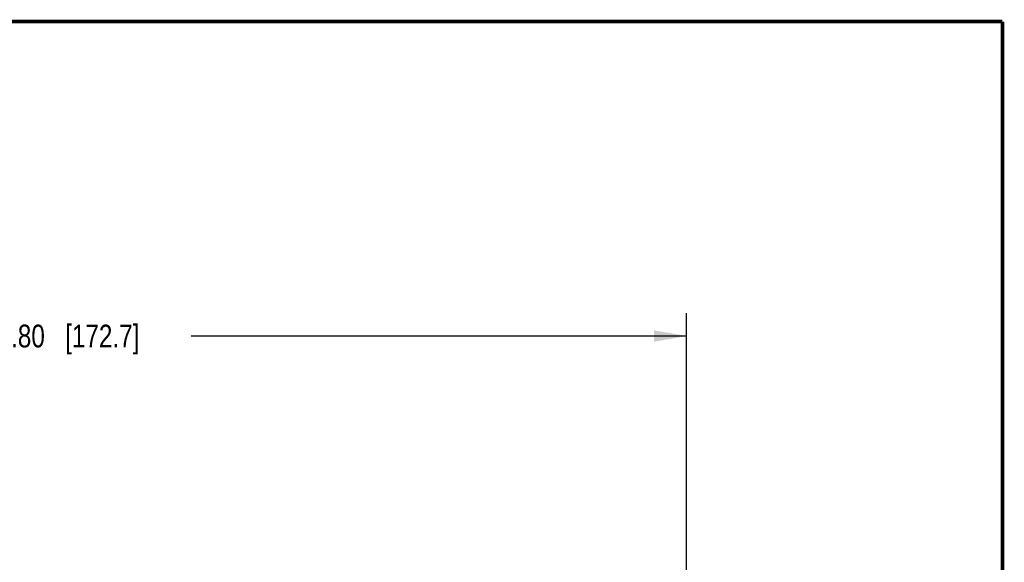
# Model space of a CAD drawing. Header units: inches. Extents: x 0.2 to 16.8, y 0.1 to 10.8.
# Tile 25 of 25: x 11.3 to 16.8, y 7.8 to 10.8. Entities that reach past the tile are written whole.
import ezdxf

# ---------------------------------------------------------------- set-up
doc = ezdxf.new("R2010")
doc.units = ezdxf.units.IN
doc.header["$LTSCALE"] = 0.935
doc.header["$MEASUREMENT"] = 0
doc.layers.get('0').update_dxf_attribs({"linetype": 'CONTINUOUS'})
doc.layers.add('DIMENSIONS', color=7, linetype='CONTINUOUS')
doc.styles.get("Standard").update_dxf_attribs({"font": 'txt', "width": 0.8})
doc.dimstyles.new('DIMSTYLE_1', dxfattribs={"dimtxt": 0.125, "dimasz": 0.18, "dimexe": 0.125, "dimexo": 0.0625, "dimgap": 0.0625, "dimtad": 0, "dimtih": 1, "dimtoh": 1, "dimzin": 4, "dimdsep": 46, "dimtxsty": 'STANDARD', "dimblk": '_FILLED', "dimblk1": '_FILLED', "dimblk2": '_FILLED', "dimcen": 0.09, "dimadec": 0, "dimazin": 0, "dimtp": 0.001, "dimtm": 0.001, "dimtfac": 1, "dimtofl": 0, "dimtmove": 0, "dimatfit": 3, "dimldrblk": '_FILLED', "dimfxl": 1, "dimtolj": 1, "dimtzin": 4, "dimarcsym": 0})

# ---------------------------------------------------------------- blocks, each defined once
blk = doc.blocks.new('_FILLED')
at = {"color": 0, "linetype": 'BYBLOCK'}
blk.add_solid([(0, 0), (-1, 0.174), (-1, -0.174)], dxfattribs=at)
blk = doc.blocks.new('*D3')
at = {"layer": 'DIMENSIONS', "color": 2, "linetype": 'CONTINUOUS'}
for p, q in [((8.2118, 8.3412), (8.2118, 9.1537)), ((15.0125, 6.7022), (15.0125, 9.1537)), ((8.2118, 9.0287), (10.9371, 9.0287)), ((15.0125, 9.0287), (12.2871, 9.0287))]:
    blk.add_line(p, q, dxfattribs=at)
at = {"layer": 'DIMENSIONS', "color": 2, "linetype": 'CONTINUOUS', "xscale": 0.18, "yscale": 0.18, "zscale": 0.18, "rotation": 180}
blk.add_blockref('_FILLED', (8.2118, 9.0287), dxfattribs=at)
at = {"layer": 'DIMENSIONS', "color": 2, "linetype": 'CONTINUOUS', "xscale": 0.18, "yscale": 0.18, "zscale": 0.18}
blk.add_blockref('_FILLED', (15.0125, 9.0287), dxfattribs=at)
at = {"layer": 'DIMENSIONS', "color": 2, "linetype": 'CONTINUOUS', "insert": (11.6121, 9.0912), "char_height": 0.125, "width": 1.225, "attachment_point": 2, "line_spacing_factor": 0.9}
blk.add_mtext('6.80{\\Ftxt.shx;\\W1.000000;\\H0.125000; }[172.7]', dxfattribs=at)

msp = doc.modelspace()

# ---------------------------------------------------------------- linework, layer by layer
at = {"color": 7, "linetype": 'CONTINUOUS', "const_width": 0.02}
for points in [[(16.75, 10.7586), (0.25, 10.7586)], [(16.75, 0.2586), (16.75, 10.7586)]]:
    msp.add_lwpolyline(points, dxfattribs=at)

# ---------------------------------------------------------------- dimensions: what is measured, and where the dimension line sits
at = {"layer": 'DIMENSIONS', "color": 2, "linetype": 'CONTINUOUS'}
dim = msp.add_linear_dim(base=(15.0125, 9.0287), p1=(8.2118, 8.2787), p2=(15.0125, 6.6397), dimstyle='DIMSTYLE_1', dxfattribs=at)
dim.commit()
dim.dimension.update_dxf_attribs({"geometry": '*D3', "text_midpoint": (11.6121, 9.0287), "dimtype": 160})

doc.saveas('drawing.dxf')
